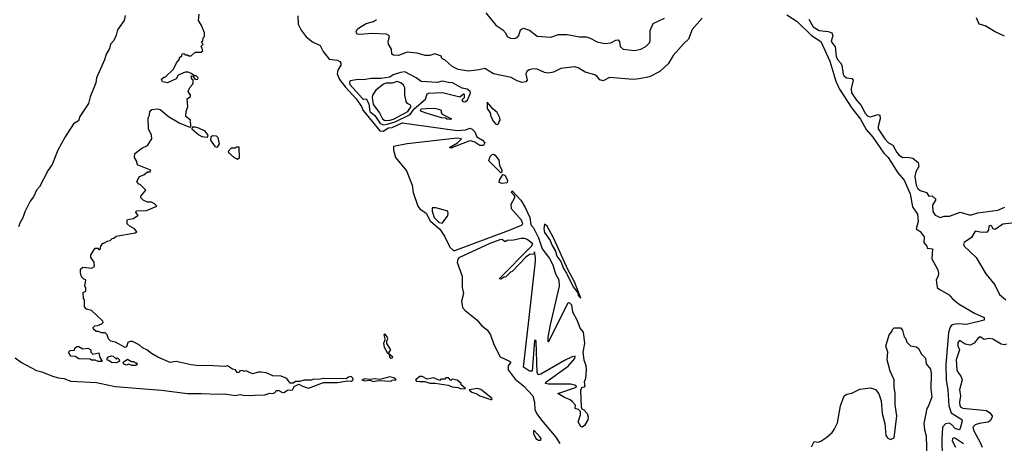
# Model space of a CAD drawing. Extents: x 2494106 to 2685573, y 758056 to 915185.
# Tile 66 of 256: x 2515860 to 2523747, y 867536 to 870931. Entities that reach past the tile are written whole.
import ezdxf

# ---------------------------------------------------------------- set-up
doc = ezdxf.new("R2010")
doc.units = 0

msp = doc.modelspace()

# ---------------------------------------------------------------- linework, layer by layer
at = {"layer": '0CON05XD'}
for points in [[(2516705.2, 870965), (2516696.9, 870923.1), (2516645, 870848.8), (2516632.5, 870807.5), (2516615.6, 870764.4), (2516588.7, 870735), (2516579.9, 870700.1), (2516552.7, 870655), (2516539.9, 870610.1), (2516476.2, 870465), (2516469, 870425), (2516425, 870313.1), (2516410.9, 870259.1), (2516341.2, 870155), (2516330.9, 870119.1), (2516292, 870095), (2516225, 869991.3), (2516167, 869885), (2516120.4, 869769.6), (2516088.1, 869725), (2516018.6, 869591.3), (2515994.4, 869565), (2515969.6, 869510.4), (2515944.4, 869475), (2515900.3, 869389.7)], [(2517825, 867924), (2517865, 867937.5), (2517886.4, 867933.6), (2517906.4, 867943.6), (2517915, 867960), (2517935, 867960), (2517960, 867945), (2517975, 867943.8), (2518005, 867962.5), (2518045, 867963.3), (2518060, 867990), (2518095, 868010), (2518125, 867992.5), (2518175, 867977.5), (2518295, 868023.3), (2518405, 868024), (2518485, 868037.5), (2518515.9, 868034.1), (2518532.5, 868045), (2518528.3, 868058.3), (2518515, 868070), (2518495, 868066.7), (2518475, 868052.5), (2518295, 868056), (2518253, 868047), (2518215, 868050), (2518195, 868042.5), (2518135, 868042.5), (2518105, 868030), (2518068.3, 868031.7), (2518051.7, 868018.3), (2518027, 868017), (2518000, 868055), (2517955, 868072.5), (2517887, 868077), (2517835, 868100), (2517795, 868106.7), (2517773.6, 868106.4), (2517725, 868092.5), (2517675, 868117.5), (2517655, 868110), (2517647, 868117), (2517625, 868120), (2517620, 868105), (2517605, 868100), (2517590, 868125), (2517565, 868130), (2517525, 868157.5), (2517505, 868150), (2517365, 868160), (2517297, 868157), (2517235, 868163.3), (2517115, 868190), (2517065, 868182.5), (2516966.7, 868226.7), (2516916.7, 868256.7), (2516880, 868285), (2516845, 868300), (2516816.1, 868326.1), (2516765, 868352.5), (2516745, 868352.5), (2516727, 868343), (2516715, 868310), (2516705, 868302.5), (2516627, 868347), (2516590, 868355), (2516571.7, 868371.7), (2516560, 868405), (2516545, 868420), (2516515, 868420), (2516491.7, 868431.7), (2516473, 868433), (2516451.7, 868451.7), (2516450, 868465), (2516461.7, 868478.3), (2516485, 868480), (2516517, 868493), (2516530, 868505), (2516527.5, 868515), (2516435, 868600), (2516395, 868610), (2516378.3, 868628.3), (2516380, 868685), (2516372.5, 868695), (2516370, 868745), (2516390, 868755), (2516390, 868785), (2516382.5, 868795), (2516390, 868845), (2516375, 868850), (2516355, 868870), (2516347.5, 868905), (2516348.3, 868931.7), (2516365, 868947.5), (2516435, 868940), (2516458.3, 868951.7), (2516457, 868987), (2516430, 869025), (2516430, 869045), (2516465, 869100), (2516485, 869100), (2516495, 869090), (2516505, 869090), (2516510, 869115), (2516525, 869140), (2516535, 869140), (2516563, 869157), (2516585, 869160), (2516601.7, 869178.3), (2516615, 869180), (2516633, 869197), (2516785, 869222.5), (2516798.3, 869231.7), (2516780, 869255), (2516745, 869272.5), (2516720, 869295), (2516720, 869325), (2516725, 869330), (2516771.7, 869338.3), (2516810, 869365), (2516790, 869385), (2516795, 869400), (2516875, 869402.5), (2516960, 869435), (2516940, 869455), (2516915, 869467.5), (2516885, 869467.5), (2516850, 869485), (2516831.7, 869501.7), (2516830, 869515), (2516870, 869565), (2516825, 869610), (2516813.6, 869613.6), (2516797.5, 869635), (2516820, 869675), (2516855, 869687.5), (2516885, 869710), (2516905, 869710), (2516910, 869725), (2516901.7, 869728.3), (2516810, 869765), (2516800, 869775), (2516797.5, 869795), (2516780, 869825), (2516781.7, 869858.3), (2516839.3, 869900.7), (2516885, 869922.5), (2516920, 869975), (2516916.7, 870005), (2516893.3, 870055), (2516890, 870145), (2516900, 870165), (2516901.7, 870198.3), (2516918.3, 870211.7), (2516965, 870216.7), (2516985, 870210), (2517052.5, 870155), (2517137.5, 870105), (2517215, 870072.5), (2517225, 870070), (2517230, 870075), (2517227.5, 870125), (2517190, 870155), (2517192.5, 870195), (2517207.5, 870235), (2517202.5, 870297.5), (2517227.5, 870315), (2517227.5, 870325), (2517210, 870355), (2517223, 870387), (2517245, 870410), (2517250, 870425), (2517250, 870445), (2517240, 870455), (2517235, 870480), (2517248.3, 870478.3), (2517265, 870450), (2517286.7, 870453.3), (2517290, 870465), (2517275, 870480), (2517261.7, 870481.7), (2517235, 870500), (2517209.3, 870509.3), (2517185, 870510), (2517130, 870485), (2517113, 870457), (2517045, 870423.3), (2517005, 870432.5), (2516997.5, 870455), (2517015, 870470), (2517025, 870470), (2517093.3, 870535), (2517117.5, 870585), (2517140, 870615), (2517141.7, 870628.3), (2517158.3, 870641.7), (2517161.7, 870658.3), (2517175, 870660), (2517185, 870650), (2517205, 870650), (2517215, 870640), (2517235, 870640), (2517265, 870670), (2517315, 870670), (2517328.3, 870681.7), (2517318.3, 870708.3), (2517310, 870715), (2517330, 870735), (2517321.7, 870741.7), (2517320, 870755), (2517328.3, 870761.7), (2517330, 870785), (2517340, 870795), (2517340, 870825), (2517317.5, 870885), (2517292.5, 870925), (2517297.5, 870975)], [(2519594.3, 870984.3), (2519675, 870888), (2519729.4, 870849.4), (2519752.5, 870825), (2519766.2, 870795), (2519792.1, 870782.1), (2519825, 870778.6), (2519845, 870787.5), (2519859.4, 870805), (2519871.5, 870848.5), (2519895, 870862.9), (2519945, 870845.6), (2520005, 870798.1), (2520115, 870790.6), (2520175, 870811.1), (2520211.1, 870811.1), (2520245, 870811.4), (2520345, 870793.3), (2520395, 870793.3), (2520425, 870784.4), (2520485, 870753.1), (2520545, 870738.6), (2520595, 870744.3), (2520635, 870766), (2520655, 870768.8), (2520664.2, 870754.2), (2520670, 870715), (2520693.8, 870693.8), (2520785, 870684.3), (2520835, 870694.3), (2520876, 870715), (2520905.4, 870744.6), (2520910.6, 870765), (2520911.1, 870845), (2520935, 870898.8), (2521026.6, 870943.4)], [(2522005, 870970), (2522087.8, 870915), (2522202.9, 870802.9), (2522277.5, 870755), (2522348.8, 870598.8), (2522398.4, 870438.4), (2522427.1, 870375), (2522525, 870221.9), (2522595, 870133.1), (2522641.3, 870051.3), (2522695, 869988.1), (2522781.6, 869861.6), (2522817.5, 869825), (2522895, 869703.8), (2522945.8, 869645), (2522993.1, 869535), (2523011.9, 869431.9), (2523052.3, 869372.3), (2523057.3, 869312.7), (2523040, 869255), (2523073, 869233), (2523105, 869190), (2523102.5, 869145), (2523126.2, 869116.2), (2523130.7, 869100.7), (2523173, 869093), (2523165.7, 869015), (2523215, 868925.8), (2523221.1, 868898.9), (2523217.5, 868875), (2523201.2, 868845), (2523208.9, 868785), (2523225, 868770.4), (2523306.8, 868726.8), (2523333.2, 868693.2), (2523385, 868650), (2523508.8, 868578.8), (2523586.2, 868545), (2523585, 868523.3), (2523445, 868488.6), (2523375, 868493.1), (2523341.1, 868488.9), (2523325, 868482), (2523313.6, 868466.4), (2523299.5, 868425), (2523277.7, 868165), (2523281.3, 868041.3), (2523294.4, 867965), (2523302.7, 867835), (2523320.7, 867780.7), (2523406.9, 867726.9), (2523410, 867715), (2523394.3, 867655.7), (2523385, 867644), (2523355, 867654.5), (2523325, 867686.4), (2523305, 867696.2), (2523275, 867690.9), (2523252.1, 867665), (2523246.1, 867565), (2523249.5, 867425)], [(2518089.4, 870960.6), (2518092, 870895), (2518115, 870845.6), (2518154.3, 870794.3), (2518205, 870752.9), (2518268, 870725), (2518290, 870675), (2518338, 870615), (2518405, 870606.5), (2518425.4, 870595.4)], [(2521326.8, 870943.2), (2521248.3, 870851.7), (2521218.9, 870775), (2521180, 870740), (2521095.3, 870644.7), (2521055, 870577.8), (2520988.5, 870515), (2520905, 870472.5), (2520823.6, 870456.4), (2520775, 870450), (2520585, 870466.7), (2520535, 870440.8), (2520508.3, 870448.3), (2520486.3, 870476.3), (2520468, 870488), (2520391.1, 870511.1), (2520333.8, 870543.8), (2520305, 870553.3), (2520195, 870539.1), (2520135, 870510), (2520095, 870502.1), (2520065, 870506.5), (2520005.4, 870535.4), (2519973.8, 870536.2), (2519941.4, 870528.6), (2519922.9, 870515), (2519914.4, 870495), (2519926, 870445), (2519915, 870433.1), (2519885, 870426.7), (2519845, 870440), (2519798.3, 870468.3), (2519656.1, 870496.1), (2519585, 870540), (2519541.7, 870528.3), (2519455, 870518.6), (2519372.6, 870532.6), (2519323.3, 870555), (2519265, 870610), (2519250, 870615), (2519240, 870625), (2519238.3, 870638.3), (2519186.4, 870656.4), (2519145, 870642.5), (2519107, 870643), (2519043, 870663), (2518965, 870671.2), (2518895, 870644.3), (2518855.9, 870645.9), (2518840, 870655), (2518838, 870695), (2518814.4, 870734.4), (2518812, 870755), (2518823.3, 870795), (2518817.5, 870805), (2518797.5, 870815), (2518685, 870820.9), (2518585, 870811.4), (2518567.5, 870815), (2518558.8, 870825), (2518556.2, 870835), (2518566.2, 870855), (2518582.4, 870867.6), (2518635, 870899.4), (2518695, 870916.9), (2518718.7, 870931.3)], [(2522181.9, 870935), (2522215, 870873.8), (2522265, 870844.6), (2522336.9, 870836.9), (2522365, 870824), (2522373.1, 870805), (2522360, 870755), (2522393.1, 870713.1), (2522400.9, 870635), (2522411.5, 870611.5), (2522435.8, 870585.8), (2522445.4, 870565), (2522455.5, 870495), (2522465, 870477.5), (2522485, 870465.5), (2522525, 870460), (2522536.7, 870446.7), (2522520.5, 870379.5), (2522523.2, 870345), (2522562.3, 870285), (2522601.8, 870241.8), (2522631.6, 870181.6), (2522655, 870158.5), (2522675, 870151.1), (2522735, 870170.6), (2522749.2, 870165), (2522752.9, 870135), (2522736.1, 870075), (2522736.8, 870055), (2522789.5, 869975), (2522820.6, 869945), (2522855, 869924.4), (2522885.5, 869865), (2522904.2, 869844.2), (2522935, 869827.5), (2522975, 869828.1), (2523015, 869820), (2523057.4, 869787.4), (2523063.3, 869755), (2523038.5, 869711.5), (2523030, 869675), (2523041.2, 869605), (2523055, 869578.5), (2523072.4, 869562.4), (2523125, 869545.4), (2523143.3, 869515), (2523169.1, 869519.1), (2523195.6, 869495), (2523196.7, 869485), (2523172.5, 869445), (2523173.9, 869393.9), (2523193.4, 869363.4), (2523235, 869344.4), (2523265, 869355.6), (2523307.5, 869355), (2523395, 869388), (2523465, 869366.7), (2523483.6, 869366.4), (2523535, 869384), (2523695.9, 869404.1), (2523750.7, 869429.3)], [(2523749.1, 870799.1), (2523675, 870832.9), (2523595, 870882.2), (2523545.8, 870895.8), (2523524, 870945)], [(2518425.4, 870595.4), (2518433.3, 870583.3), (2518432.7, 870565), (2518408.9, 870525), (2518403.1, 870496.9), (2518421.2, 870451.2), (2518469, 870389), (2518555, 870295.8), (2518598.6, 870235), (2518611.9, 870201.9), (2518745, 870039.7), (2518772.4, 870037.6), (2518815, 870063.3), (2518842.7, 870067.3), (2518925, 870102.9), (2519365, 870042), (2519433, 870047), (2519465, 870060), (2519485, 870053.3), (2519505, 870031.2), (2519523, 869993), (2519566.2, 869965), (2519587, 869943), (2519575, 869923.3), (2519545, 869922.5), (2519505, 869950), (2519475, 869960), (2519457, 869957), (2519315, 869900), (2519302.5, 869905), (2519366.7, 869943.3), (2519400, 869975), (2519365, 869981.2), (2518965, 869936), (2518854.3, 869915), (2518855.4, 869885), (2518870, 869825), (2518958.3, 869718.3), (2519005, 869605.6), (2519012.5, 869545), (2519050, 869435), (2519065.8, 869415), (2519115, 869379.3), (2519147.8, 869317.8), (2519225, 869252.8), (2519264.2, 869195), (2519306.4, 869106.4), (2519335, 869082), (2519345, 869081.2), (2519775, 869240), (2519880, 869285), (2519890, 869295), (2519880, 869325), (2519800, 869415), (2519798.3, 869451.7), (2519827.5, 869505), (2519827.5, 869517.5), (2519800, 869545), (2519805, 869560), (2519874, 869485), (2519909.2, 869425), (2519945.7, 869345), (2519955.6, 869285.6), (2519975, 869263.3), (2520015, 869182.5), (2520044.3, 869094.3), (2520105, 869018), (2520130.6, 868965), (2520153.3, 868895), (2520180, 868845), (2520182.5, 868795), (2520110, 868485), (2520090, 868385), (2520090, 868355), (2520095, 868350), (2520115.9, 868384.1), (2520255, 868663.3), (2520265, 868661.2), (2520279.4, 868645), (2520289.2, 868589.2), (2520324, 868525), (2520348.8, 868455), (2520375, 868427.5), (2520383.8, 868335), (2520370, 868265), (2520379.4, 868205), (2520395, 868160), (2520397.5, 868125), (2520392.5, 868055), (2520382.5, 868025), (2520387.5, 867995), (2520380, 867985), (2520360.7, 867979.3), (2520351.7, 867958.3), (2520356.7, 867826.7), (2520363.3, 867813.3), (2520380, 867805), (2520405, 867773.3), (2520414.1, 867744.1), (2520410.8, 867725), (2520385, 867677.5), (2520365.8, 867664.2), (2520355, 867670), (2520332.7, 867707.3), (2520353.3, 867765), (2520351.7, 867791.7), (2520337, 867807), (2520310, 867815), (2520311.7, 867841.7), (2520289.3, 867869.3), (2520270, 867885), (2520225, 867902.5), (2520170, 867935), (2520320, 867985), (2520315, 868000), (2520275, 868010), (2520095, 868010), (2520072.5, 868015), (2520075, 868026.7), (2520252.5, 868155), (2520307.5, 868215), (2520310, 868235), (2520285, 868230), (2520225, 868200), (2520035, 868090.6), (2520013.6, 868083.6), (2520004.4, 868104.4), (2519996.2, 868355), (2519995, 868360), (2519985, 868360), (2519965.5, 868114.5), (2519945, 868114.6), (2519896.7, 868145), (2519939.3, 868519.3), (2519991.2, 868995), (2519993.3, 869025), (2519985, 869070), (2519978.3, 869051.7), (2519945, 869050), (2519913.3, 869026.7), (2519805, 868912.5), (2519791.7, 868908.3), (2519755, 868870), (2519741.7, 868868.3), (2519715, 868850), (2519700, 868855), (2519960, 869115), (2519970, 869135), (2519925, 869170), (2519905, 869177.5), (2519877, 869177), (2519815, 869163.3), (2519765, 869160), (2519755, 869152.5), (2519743, 869153), (2519725, 869170), (2519705, 869167.5), (2519625, 869136.7), (2519379.1, 869020.9), (2519368.9, 869011.1), (2519365.4, 868985), (2519405.3, 868874.7), (2519404.4, 868785), (2519415.3, 868735), (2519399.3, 868675), (2519407.6, 868625), (2519428.9, 868598.9), (2519520.8, 868525), (2519559.4, 868479.4), (2519605, 868444.5), (2519632.4, 868405), (2519658.1, 868328.1), (2519709.5, 868229.5), (2519783.3, 868195), (2519793.3, 868185), (2519773.5, 868156.5), (2519774.3, 868124.2), (2519829.8, 868049.8), (2519894.6, 867995), (2519970, 867915), (2519985, 867866.7), (2519986.6, 867806.6), (2520003.1, 867773.1), (2520040, 867720), (2520155, 867584.4), (2520185.8, 867535)], [(2518775, 870086.7), (2518805, 870093.1), (2518867, 870113), (2518988.5, 870171.5), (2519020.8, 870215), (2519111.4, 870295), (2519124.3, 870335.7), (2519135, 870342), (2519246.2, 870346.2), (2519385, 870312.5), (2519415, 870337.5), (2519420, 870335), (2519420, 870305), (2519402.5, 870285), (2519410, 870275), (2519426.8, 870273.2), (2519447.5, 870285), (2519472.5, 870345), (2519470, 870355), (2519445, 870372.5), (2519405, 870382.5), (2519325.9, 870425.9), (2519295, 870426), (2519245, 870439.2), (2519205, 870426.2), (2519075, 870434), (2519035.3, 870465.3), (2518945, 870512.5), (2518911.3, 870508.7), (2518852.4, 870487.6), (2518825, 870470.5), (2518755, 870458.6), (2518675, 870459.2), (2518615, 870449.2), (2518571.7, 870451.7), (2518508.8, 870441.2), (2518501.3, 870428.7), (2518505, 870411.4), (2518605, 870300), (2518615, 870294.2), (2518635, 870296.2), (2518657.7, 870255), (2518665.6, 870195), (2518705, 870162.2), (2518748.5, 870098.5), (2518775, 870086.7)], [(2518785, 870121.9), (2518825, 870124.5), (2518855, 870132.3), (2518968.5, 870195), (2518995.5, 870235), (2518991.2, 870245), (2518967.8, 870257.8), (2518957.1, 870275), (2518945.8, 870325), (2518944.2, 870385), (2518935.8, 870405), (2518914, 870425), (2518885, 870435.5), (2518845, 870422.6), (2518795, 870421), (2518775, 870414.1), (2518714.2, 870365.8), (2518687.4, 870325), (2518682.7, 870307.3), (2518692, 870252), (2518743, 870183), (2518766.9, 870135), (2518785, 870121.9)], [(2519685, 870090), (2519698.3, 870101.7), (2519700, 870115), (2519710, 870125), (2519707.5, 870145), (2519685, 870187.5), (2519653.6, 870213.6), (2519605, 870270), (2519605, 870220), (2519628, 870185), (2519635, 870153.8), (2519655, 870113.8), (2519675, 870092.5), (2519685, 870090)], [(2519315, 870130), (2519285, 870133.3), (2519271.7, 870141.7), (2519240, 870145), (2519125, 870179.2), (2519080, 870195), (2519070, 870205), (2519077.5, 870215), (2519115, 870219.4), (2519181.7, 870221.7), (2519215, 870213.8), (2519237.5, 870205), (2519236.7, 870185), (2519243.6, 870173.6), (2519320, 870135), (2519315, 870130)], [(2517365, 869990), (2517370, 870005), (2517347, 870037), (2517295, 870062.5), (2517265, 870070), (2517241.7, 870068.3), (2517240, 870055), (2517295, 870007.5), (2517320, 869995), (2517365, 869990)], [(2517445, 869910), (2517460, 869935), (2517450, 869985), (2517437, 869997), (2517405, 870000), (2517391.7, 869988.3), (2517387.5, 869965), (2517423.8, 869915), (2517445, 869910)], [(2517605, 869813.8), (2517620, 869825), (2517618.3, 869908.3), (2517595, 869910), (2517585, 869900), (2517555, 869900), (2517530, 869875), (2517532.5, 869865), (2517577.5, 869825), (2517605, 869813.8)], [(2519715, 869702.5), (2519618.3, 869798.3), (2519630, 869835), (2519645, 869850), (2519655, 869853.3), (2519670, 869845), (2519698.8, 869805), (2519703.3, 869765), (2519722.5, 869725), (2519721.7, 869708.3), (2519715, 869702.5)], [(2519725, 869616.7), (2519700, 869625), (2519703.3, 869645), (2519730.7, 869689.3), (2519745.5, 869685.5), (2519767.5, 869645), (2519765, 869623.3), (2519725, 869616.7)], [(2515900.3, 869389.7), (2515886.6, 869343.4), (2515863, 869305), (2515850.2, 869269.8)], [(2519245, 869300), (2519286.2, 869355), (2519293.3, 869375), (2519290, 869395), (2519195, 869423.3), (2519165, 869422.5), (2519164.4, 869395.6), (2519181.3, 869345), (2519219.4, 869305), (2519245, 869300)], [(2520355, 868700), (2520305, 868830), (2520252.8, 868922.8), (2520135, 869183.3), (2520085, 869276.2), (2520065, 869292.5), (2520058.5, 869255), (2520064.1, 869225), (2520110.3, 869160.3), (2520122.8, 869125), (2520152.1, 869075), (2520164.2, 869035), (2520193.8, 868993.8), (2520215, 868935.6), (2520239.9, 868899.9), (2520295, 868790), (2520331.2, 868741.2), (2520335, 868720), (2520355, 868700)], [(2523852.5, 869305), (2523735, 869290.6), (2523675, 869248.9), (2523657.8, 869255), (2523645, 869277.5), (2523635, 869281.9), (2523623.3, 869275), (2523621.3, 869245), (2523605, 869225.4), (2523555, 869227.1), (2523515, 869236.5), (2523485.7, 869185), (2523426.6, 869145), (2523420, 869135), (2523426.3, 869115), (2523521, 869025), (2523598.1, 868895), (2523671.5, 868805), (2523708.3, 868728.3), (2523758.8, 868685)], [(2522202.6, 867507.4), (2522225, 867551.2), (2522255, 867545.6), (2522278.3, 867551.7), (2522325.9, 867584.1), (2522367.7, 867622.3), (2522384.1, 867645.9), (2522411.2, 867698.8), (2522434.2, 867835), (2522463.8, 867915), (2522485, 867928.8), (2522525, 867936.7), (2522589.3, 867970.7), (2522675, 867981.2), (2522715, 867966.2), (2522743, 867933), (2522762, 867875), (2522768, 867775), (2522790, 867695), (2522798.3, 867598.3), (2522815, 867577.5), (2522835, 867567.5), (2522865, 867580), (2522886.7, 867755), (2522872.9, 867845), (2522874, 867935), (2522865.8, 867985), (2522866, 868045), (2522834.3, 868115), (2522810, 868205), (2522814, 868265), (2522798.6, 868315), (2522824.2, 868405.8), (2522850, 868435), (2522850, 868445), (2522865, 868460), (2522915, 868460), (2522931.7, 868441.7), (2522945, 868390), (2522957, 868377), (2522967.5, 868345), (2522995, 868317.5), (2523045, 868310), (2523060, 868295), (2523085, 868250), (2523117, 868217), (2523122.3, 868172.3), (2523155, 868130), (2523162, 868095), (2523158.8, 867968.8), (2523168, 867905), (2523138.3, 867831.7), (2523127.5, 867815), (2523104, 867695), (2523108, 867645), (2523122, 867595), (2523126.9, 867415)], [(2518835, 868217.5), (2518845, 868220), (2518850, 868225), (2518820, 868250), (2518820, 868265), (2518832.5, 868285), (2518800, 868335), (2518800, 868355), (2518810, 868375), (2518805, 868390), (2518785, 868412.5), (2518777.5, 868405), (2518783.9, 868373.9), (2518783.8, 868356.2), (2518774.3, 868335), (2518779.2, 868305), (2518805, 868262.5), (2518820, 868250), (2518822.5, 868225), (2518835, 868217.5)], [(2523765, 868329.2), (2523745, 868324.3), (2523720.9, 868330.9), (2523655, 868370), (2523625, 868375.5), (2523585, 868368.8), (2523555, 868388.8), (2523535, 868376.7), (2523505, 868338.8), (2523475, 868321.4), (2523435, 868331.4), (2523395, 868357.5), (2523385, 868356), (2523375, 868342.5), (2523375, 868317.5), (2523387.8, 868285), (2523362.7, 868205), (2523366.7, 868125), (2523374.3, 868105), (2523400, 868075), (2523409.2, 868045), (2523388.1, 867965), (2523396.7, 867915), (2523387.5, 867865), (2523390.6, 867835), (2523398, 867825), (2523415, 867818.5), (2523605, 867798.8), (2523631.2, 867781.2), (2523648.8, 867755), (2523650, 867745), (2523633.3, 867715), (2523616.7, 867705), (2523545, 867693.8), (2523515, 867682.5), (2523495.6, 867665), (2523502.5, 867635), (2523555, 867542.5)], [(2516515, 868190), (2516488.3, 868191.7), (2516465, 868202.5), (2516435, 868202.5), (2516425, 868210), (2516333.6, 868213.6), (2516305, 868232.5), (2516270, 868235), (2516250, 868265), (2516265, 868280), (2516298.3, 868281.7), (2516301.7, 868298.3), (2516318.3, 868311.7), (2516335, 868312.5), (2516365, 868292.5), (2516405, 868297.5), (2516430, 868285), (2516430, 868265), (2516445, 868250), (2516495, 868260), (2516503, 868223), (2516520, 868195), (2516515, 868190)], [(2515825, 868221.2), (2515875, 868184), (2515995, 868118), (2516038.8, 868108.8), (2516123, 868073), (2516171.2, 868061.2), (2516215, 868056.2), (2516270, 868035), (2516476.1, 868023.9), (2516625, 867991.5), (2516995, 867962.5), (2517205, 867933.6), (2517315, 867935.6), (2517451.4, 867928.6), (2517503, 867933), (2517585, 867920), (2517627.3, 867927.3), (2517665, 867918.1), (2517825, 867924)], [(2516635, 868180), (2516595, 868182.5), (2516575, 868200), (2516561.7, 868201.7), (2516560, 868215), (2516571.7, 868228.3), (2516595, 868237.5), (2516610, 868235), (2516635, 868210), (2516645, 868220), (2516658.3, 868208.3), (2516660, 868195), (2516635, 868180)], [(2516758.3, 868158.3), (2516735, 868170), (2516715, 868162.5), (2516695, 868170), (2516690, 868185), (2516725, 868210), (2516755, 868190), (2516775, 868190), (2516785, 868180), (2516795, 868180), (2516800, 868175), (2516795, 868160), (2516758.3, 868158.3)], [(2518695, 868031.2), (2518735, 868040), (2518835, 868034.2), (2518845, 868042.5), (2518876.7, 868045), (2518865, 868057.5), (2518825, 868067.5), (2518745, 868047.5), (2518705, 868053.3), (2518665, 868047.5), (2518625, 868052.5), (2518600, 868045), (2518625, 868037.5), (2518665, 868042.5), (2518695, 868031.2)], [(2519395, 867973.5), (2519425, 867974), (2519430, 867975), (2519397.5, 868005), (2519396.2, 868016.2), (2519365, 868042.5), (2519325, 868050), (2519315, 868040), (2519295, 868060), (2519275, 868060), (2519265, 868050), (2519235, 868050), (2519225, 868040), (2519175, 868060), (2519125, 868050), (2519085, 868070), (2519065, 868070), (2519030, 868045), (2519040, 868035), (2519065, 868030), (2519105, 868030), (2519145, 868018), (2519188.3, 868018.3), (2519291.9, 868001.9), (2519325, 867987.5), (2519373.4, 867983.4), (2519395, 867973.5)], [(2519635, 867886.2), (2519642.5, 867887.5), (2519643.8, 867895), (2519555, 867968.1), (2519525, 867973.8), (2519460, 867965), (2519481.2, 867945), (2519521.4, 867931.4), (2519545.8, 867915), (2519635, 867886.2)], [(2520035, 867560), (2520036.9, 867575), (2520030, 867585), (2519985, 867636), (2519975, 867636.7), (2519975.7, 867615), (2519994.8, 867575), (2520015, 867560.4), (2520035, 867560)], [(2523420.4, 867530.4), (2523356.7, 867575), (2523345, 867579.2), (2523331.2, 867575), (2523330, 867555), (2523355.8, 867505)], [(2523555, 867542.5), (2523570, 867505)]]:
    msp.add_lwpolyline(points, dxfattribs=at)

doc.saveas('drawing.dxf')
